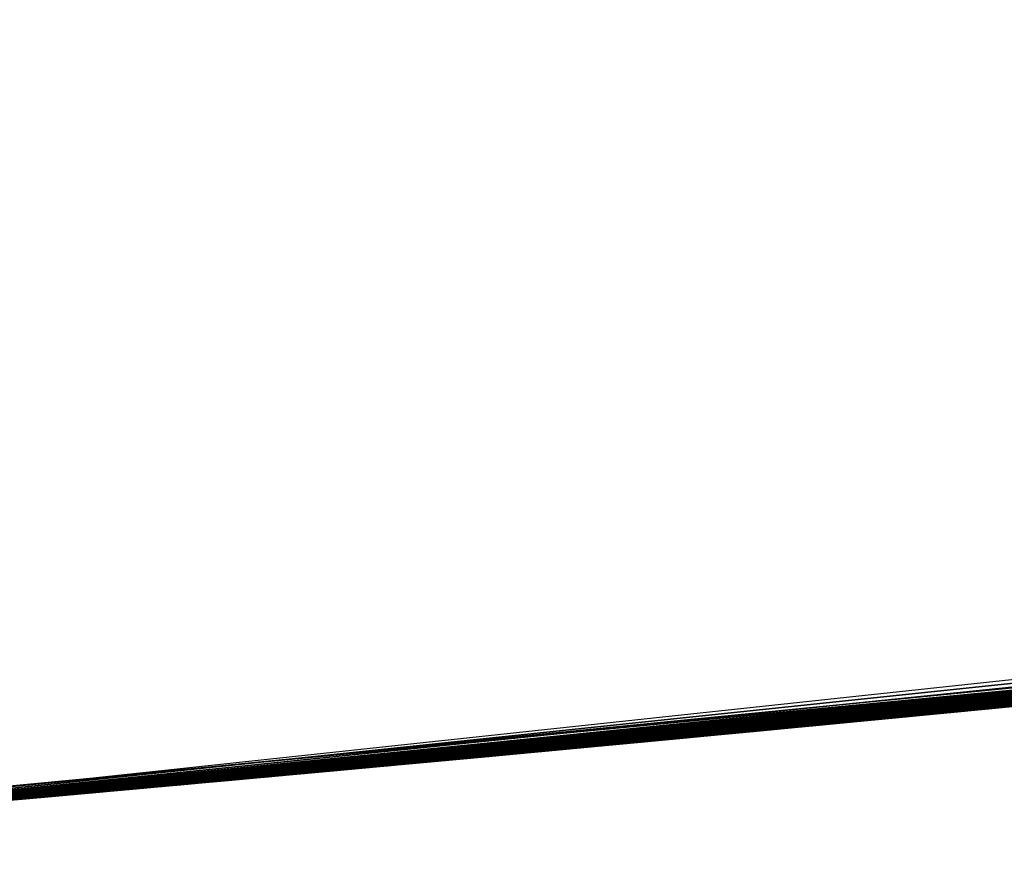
# Model space of a CAD drawing. Header units: millimetres. Extents: x -20 to 891, y -20 to 307.
# Tile 64 of 113: x 872.947 to 873.099, y 8.953 to 9.085. Entities that reach past the tile are written whole.
import ezdxf

# ---------------------------------------------------------------- set-up
doc = ezdxf.new("R2010")
doc.units = ezdxf.units.MM
doc.header["$LTSCALE"] = 41.718519
for name, color, linetype in [('78', 7, 'CONTINUOUS'), ('79', 7, 'CONTINUOUS'), ('85', 7, 'CONTINUOUS'), ('86', 7, 'CONTINUOUS'), ('89', 7, 'CONTINUOUS'), ('90', 7, 'CONTINUOUS'), ('91', 7, 'CONTINUOUS'), ('92', 7, 'CONTINUOUS'), ('93', 7, 'CONTINUOUS'), ('94', 7, 'CONTINUOUS'), ('95', 7, 'CONTINUOUS')]:
    doc.layers.add(name, color=color, linetype=linetype)

msp = doc.modelspace()

# ---------------------------------------------------------------- linework, layer by layer
at = {"layer": '78', "linetype": 'Continuous'}
for points in [[(866.54525, 48.24282, 65), (873.45983, 8.91633, 65), (867.12396, 48.37132, 65), (866.54525, 48.24282, 65)], [(874.04762, 8.99293, 65), (874.63287, 9.08691, 65), (867.12396, 48.37132, 65), (874.04762, 8.99293, 65)], [(873.45983, 8.91633, 65), (874.04762, 8.99293, 65), (867.12396, 48.37132, 65), (873.45983, 8.91633, 65)], [(872.87006, 8.85719, 65), (873.45983, 8.91633, 65), (866.54525, 48.24282, 65), (872.87006, 8.85719, 65)]]:
    msp.add_3dface(points, dxfattribs=at)
at = {"layer": '79', "linetype": 'Continuous'}
for points in [[(872.84444, 8.85502), (872.16423, 10.11124), (873.28988, 10.20536), (872.84444, 8.85502)], [(873.44273, 8.91437), (872.84444, 8.85502), (873.28988, 10.20536), (873.44273, 8.91437)]]:
    msp.add_3dface(points, dxfattribs=at)
at = {"layer": '85', "linetype": 'Continuous'}
for points in [[(872.75156, 8.94775, 16.9592), (873.38079, 9.008, 16.55595), (873.37532, 9.00739, 16.96443), (872.75156, 8.94775, 16.9592)], [(872.75156, 8.94775, 16.5416), (873.38079, 9.008, 16.55595), (872.75156, 8.94775, 16.9592), (872.75156, 8.94775, 16.5416)], [(873.0478, 8.9736, 14.20747), (873.13055, 8.98162, 14.14418), (873.10513, 8.97912, 15.51677), (873.0478, 8.9736, 14.20747)], [(873.02838, 8.97177, 15.45458), (873.0478, 8.9736, 14.20747), (873.10513, 8.97912, 15.51677), (873.02838, 8.97177, 15.45458)], [(872.97415, 8.96676, 14.27975), (873.0478, 8.9736, 14.20747), (873.02838, 8.97177, 15.45458), (872.97415, 8.96676, 14.27975)], [(872.95931, 8.96541, 15.38319), (872.97415, 8.96676, 14.27975), (873.02838, 8.97177, 15.45458), (872.95931, 8.96541, 15.38319)], [(872.90898, 8.96093, 14.36139), (872.97415, 8.96676, 14.27975), (872.95931, 8.96541, 15.38319), (872.90898, 8.96093, 14.36139)], [(872.89719, 8.9599, 15.30138), (872.90898, 8.96093, 14.36139), (872.95931, 8.96541, 15.38319), (872.89719, 8.9599, 15.30138)]]:
    msp.add_3dface(points, dxfattribs=at)
at = {"layer": '86', "linetype": 'Continuous'}
for points in [[(872.91183, 8.96118, 23.20232), (872.91005, 8.96103, 22.6256), (873.54124, 9.0266, 22.65243), (872.91183, 8.96118, 23.20232)], [(872.92028, 8.96193, 23.20165), (872.91183, 8.96118, 23.20232), (873.54124, 9.0266, 22.65243), (872.92028, 8.96193, 23.20165)], [(872.92952, 8.96275, 23.20089), (872.92028, 8.96193, 23.20165), (873.54124, 9.0266, 22.65243), (872.92952, 8.96275, 23.20089)], [(872.93957, 8.96364, 23.20004), (872.92952, 8.96275, 23.20089), (873.54124, 9.0266, 22.65243), (872.93957, 8.96364, 23.20004)], [(872.95051, 8.96462, 23.19908), (872.93957, 8.96364, 23.20004), (873.54124, 9.0266, 22.65243), (872.95051, 8.96462, 23.19908)], [(872.96237, 8.96569, 23.19801), (872.95051, 8.96462, 23.19908), (873.54124, 9.0266, 22.65243), (872.96237, 8.96569, 23.19801)], [(872.97159, 8.96653, 23.19717), (872.96237, 8.96569, 23.19801), (873.54124, 9.0266, 22.65243), (872.97159, 8.96653, 23.19717)], [(872.98075, 8.96736, 23.19632), (872.97159, 8.96653, 23.19717), (873.54124, 9.0266, 22.65243), (872.98075, 8.96736, 23.19632)], [(872.9908, 8.96828, 23.19538), (872.98075, 8.96736, 23.19632), (873.54124, 9.0266, 22.65243), (872.9908, 8.96828, 23.19538)], [(873.00161, 8.96928, 23.19436), (872.9908, 8.96828, 23.19538), (873.54124, 9.0266, 22.65243), (873.00161, 8.96928, 23.19436)], [(873.01332, 8.97036, 23.19325), (873.00161, 8.96928, 23.19436), (873.54124, 9.0266, 22.65243), (873.01332, 8.97036, 23.19325)], [(873.02609, 8.97156, 23.19203), (873.01332, 8.97036, 23.19325), (873.54124, 9.0266, 22.65243), (873.02609, 8.97156, 23.19203)], [(873.04013, 8.97288, 23.19068), (873.02609, 8.97156, 23.19203), (873.54124, 9.0266, 22.65243), (873.04013, 8.97288, 23.19068)], [(873.05564, 8.97435, 23.1892), (873.04013, 8.97288, 23.19068), (873.54124, 9.0266, 22.65243), (873.05564, 8.97435, 23.1892)], [(873.07299, 8.97601, 23.18754), (873.05564, 8.97435, 23.1892), (873.54124, 9.0266, 22.65243), (873.07299, 8.97601, 23.18754)], [(873.09254, 8.9779, 23.18567), (873.07299, 8.97601, 23.18754), (873.54124, 9.0266, 22.65243), (873.09254, 8.9779, 23.18567)], [(873.1147, 8.98006, 23.18357), (873.09254, 8.9779, 23.18567), (873.54124, 9.0266, 22.65243), (873.1147, 8.98006, 23.18357)]]:
    msp.add_3dface(points, dxfattribs=at)
at = {"layer": '89', "linetype": 'Continuous'}
for points in [[(873.19171, 8.98777, 5.579), (873.10678, 8.97928, 6.23209), (873.08875, 8.97753, 5.69968), (873.19171, 8.98777, 5.579)], [(873.11112, 8.97971, 8.14045), (873.09724, 8.97835, 8.14278), (873.09777, 8.9784, 7.65473), (873.11112, 8.97971, 8.14045)], [(873.11174, 8.97977, 7.68245), (873.11112, 8.97971, 8.14045), (873.09777, 8.9784, 7.65473), (873.11174, 8.97977, 7.68245)], [(873.10678, 8.97928, 6.23209), (873.08358, 8.97703, 6.27191), (873.08875, 8.97753, 5.69968), (873.10678, 8.97928, 6.23209)], [(873.09724, 8.97835, 8.14278), (873.0839, 8.97706, 8.14413), (873.08541, 8.97721, 7.62783), (873.09724, 8.97835, 8.14278)], [(873.09777, 8.9784, 7.65473), (873.09724, 8.97835, 8.14278), (873.08541, 8.97721, 7.62783), (873.09777, 8.9784, 7.65473)], [(873.08875, 8.97753, 5.69968), (872.99915, 8.96905, 6.46881), (872.99266, 8.96845, 5.8359), (873.08875, 8.97753, 5.69968)], [(873.01263, 8.9703, 6.42848), (872.99915, 8.96905, 6.46881), (873.08875, 8.97753, 5.69968), (873.01263, 8.9703, 6.42848)], [(873.02741, 8.97168, 6.38945), (873.01263, 8.9703, 6.42848), (873.08875, 8.97753, 5.69968), (873.02741, 8.97168, 6.38945)], [(873.04402, 8.97324, 6.35058), (873.02741, 8.97168, 6.38945), (873.08875, 8.97753, 5.69968), (873.04402, 8.97324, 6.35058)], [(873.0627, 8.97502, 6.31141), (873.04402, 8.97324, 6.35058), (873.08875, 8.97753, 5.69968), (873.0627, 8.97502, 6.31141)], [(873.08358, 8.97703, 6.27191), (873.0627, 8.97502, 6.31141), (873.08875, 8.97753, 5.69968), (873.08358, 8.97703, 6.27191)], [(873.0839, 8.97706, 8.14413), (873.07065, 8.97578, 8.14461), (873.07289, 8.976, 7.59753), (873.0839, 8.97706, 8.14413)], [(873.08541, 8.97721, 7.62783), (873.0839, 8.97706, 8.14413), (873.07289, 8.976, 7.59753), (873.08541, 8.97721, 7.62783)], [(873.07065, 8.97578, 8.14461), (873.05714, 8.97449, 8.14423), (873.06002, 8.97477, 7.56289), (873.07065, 8.97578, 8.14461)], [(873.07289, 8.976, 7.59753), (873.07065, 8.97578, 8.14461), (873.06002, 8.97477, 7.56289), (873.07289, 8.976, 7.59753)], [(873.04687, 8.97352, 7.52328), (873.04344, 8.97319, 8.14298), (873.03296, 8.9722, 7.47643), (873.04687, 8.97352, 7.52328)], [(873.05714, 8.97449, 8.14423), (873.04344, 8.97319, 8.14298), (873.04687, 8.97352, 7.52328), (873.05714, 8.97449, 8.14423)], [(873.06002, 8.97477, 7.56289), (873.05714, 8.97449, 8.14423), (873.04687, 8.97352, 7.52328), (873.06002, 8.97477, 7.56289)], [(873.02971, 8.9719, 8.14083), (873.01693, 8.9707, 8.13799), (873.01945, 8.97094, 7.42699), (873.02971, 8.9719, 8.14083)], [(873.03296, 8.9722, 7.47643), (873.02971, 8.9719, 8.14083), (873.01945, 8.97094, 7.42699), (873.03296, 8.9722, 7.47643)], [(873.04344, 8.97319, 8.14298), (873.02971, 8.9719, 8.14083), (873.03296, 8.9722, 7.47643), (873.04344, 8.97319, 8.14298)], [(873.01693, 8.9707, 8.13799), (873.00519, 8.96961, 8.13454), (873.00687, 8.96977, 7.37692), (873.01693, 8.9707, 8.13799)], [(873.01945, 8.97094, 7.42699), (873.01693, 8.9707, 8.13799), (873.00687, 8.96977, 7.37692), (873.01945, 8.97094, 7.42699)], [(872.99915, 8.96905, 6.46881), (872.98692, 8.96793, 6.51099), (872.99266, 8.96845, 5.8359), (872.99915, 8.96905, 6.46881)], [(873.00687, 8.96977, 7.37692), (872.99461, 8.96863, 8.13059), (872.99369, 8.96855, 7.31914), (873.00687, 8.96977, 7.37692)], [(873.00519, 8.96961, 8.13454), (872.99461, 8.96863, 8.13059), (873.00687, 8.96977, 7.37692), (873.00519, 8.96961, 8.13454)], [(872.99266, 8.96845, 5.8359), (872.94428, 8.96406, 6.80325), (872.90554, 8.96063, 5.98548), (872.99266, 8.96845, 5.8359)], [(872.9476, 8.96436, 6.7468), (872.94428, 8.96406, 6.80325), (872.99266, 8.96845, 5.8359), (872.9476, 8.96436, 6.7468)], [(872.95243, 8.96479, 6.69582), (872.9476, 8.96436, 6.7468), (872.99266, 8.96845, 5.8359), (872.95243, 8.96479, 6.69582)], [(872.95882, 8.96537, 6.64691), (872.95243, 8.96479, 6.69582), (872.99266, 8.96845, 5.8359), (872.95882, 8.96537, 6.64691)], [(872.96673, 8.96608, 6.59973), (872.95882, 8.96537, 6.64691), (872.99266, 8.96845, 5.8359), (872.96673, 8.96608, 6.59973)], [(872.97606, 8.96693, 6.55475), (872.96673, 8.96608, 6.59973), (872.99266, 8.96845, 5.8359), (872.97606, 8.96693, 6.55475)], [(872.9814, 8.96742, 7.25875), (872.97697, 8.96702, 8.12187), (872.97028, 8.96641, 7.19532), (872.9814, 8.96742, 7.25875)], [(872.98692, 8.96793, 6.51099), (872.97606, 8.96693, 6.55475), (872.99266, 8.96845, 5.8359), (872.98692, 8.96793, 6.51099)], [(872.98523, 8.96777, 8.12633), (872.97697, 8.96702, 8.12187), (872.9814, 8.96742, 7.25875), (872.98523, 8.96777, 8.12633)], [(872.99369, 8.96855, 7.31914), (872.98523, 8.96777, 8.12633), (872.9814, 8.96742, 7.25875), (872.99369, 8.96855, 7.31914)], [(872.99461, 8.96863, 8.13059), (872.98523, 8.96777, 8.12633), (872.99369, 8.96855, 7.31914), (872.99461, 8.96863, 8.13059)], [(872.96348, 8.96579, 8.11265), (872.95796, 8.96529, 8.10792), (872.95992, 8.96547, 7.12433), (872.96348, 8.96579, 8.11265)], [(872.97028, 8.96641, 7.19532), (872.96348, 8.96579, 8.11265), (872.95992, 8.96547, 7.12433), (872.97028, 8.96641, 7.19532)], [(872.96975, 8.96636, 8.11728), (872.96348, 8.96579, 8.11265), (872.97028, 8.96641, 7.19532), (872.96975, 8.96636, 8.11728)], [(872.97697, 8.96702, 8.12187), (872.96975, 8.96636, 8.11728), (872.97028, 8.96641, 7.19532), (872.97697, 8.96702, 8.12187)], [(872.94888, 8.96447, 8.09815), (872.94513, 8.96414, 8.093), (872.94669, 8.96428, 6.98846), (872.94888, 8.96447, 8.09815)], [(872.95207, 8.96476, 7.05556), (872.94888, 8.96447, 8.09815), (872.94669, 8.96428, 6.98846), (872.95207, 8.96476, 7.05556)], [(872.95311, 8.96485, 8.10309), (872.94888, 8.96447, 8.09815), (872.95207, 8.96476, 7.05556), (872.95311, 8.96485, 8.10309)], [(872.95992, 8.96547, 7.12433), (872.95311, 8.96485, 8.10309), (872.95207, 8.96476, 7.05556), (872.95992, 8.96547, 7.12433)], [(872.95796, 8.96529, 8.10792), (872.95311, 8.96485, 8.10309), (872.95992, 8.96547, 7.12433), (872.95796, 8.96529, 8.10792)]]:
    msp.add_3dface(points, dxfattribs=at)
at = {"layer": '90', "linetype": 'Continuous'}
for points in [[(873.08621, 8.97728, 9.09996), (873.09752, 8.97838, 8.57579), (873.10947, 8.97955, 9.09801), (873.08621, 8.97728, 9.09996)], [(873.09752, 8.97838, 8.57579), (873.11254, 8.97985, 8.57703), (873.10947, 8.97955, 9.09801), (873.09752, 8.97838, 8.57579)], [(873.08045, 8.97673, 8.57434), (873.09752, 8.97838, 8.57579), (873.08621, 8.97728, 9.09996), (873.08045, 8.97673, 8.57434)], [(873.06275, 8.97503, 8.57281), (873.08045, 8.97673, 8.57434), (873.06558, 8.9753, 9.10173), (873.06275, 8.97503, 8.57281)], [(873.06558, 8.9753, 9.10173), (873.08045, 8.97673, 8.57434), (873.08621, 8.97728, 9.09996), (873.06558, 8.9753, 9.10173)], [(873.04615, 8.97345, 8.57136), (873.06275, 8.97503, 8.57281), (873.04719, 8.97355, 9.10334), (873.04615, 8.97345, 8.57136)], [(873.04719, 8.97355, 9.10334), (873.06275, 8.97503, 8.57281), (873.06558, 8.9753, 9.10173), (873.04719, 8.97355, 9.10334)], [(873.03039, 8.97196, 8.56996), (873.04615, 8.97345, 8.57136), (873.03069, 8.97199, 9.1048), (873.03039, 8.97196, 8.56996)], [(873.03069, 8.97199, 9.1048), (873.04615, 8.97345, 8.57136), (873.04719, 8.97355, 9.10334), (873.03069, 8.97199, 9.1048)], [(873.01547, 8.97056, 8.56862), (873.03039, 8.97196, 8.56996), (873.01578, 8.97059, 9.10613), (873.01547, 8.97056, 8.56862)], [(873.01578, 8.97059, 9.10613), (873.03039, 8.97196, 8.56996), (873.03069, 8.97199, 9.1048), (873.01578, 8.97059, 9.10613)], [(873.0014, 8.96926, 8.56737), (873.01547, 8.97056, 8.56862), (873.00238, 8.96935, 9.10732), (873.0014, 8.96926, 8.56737)], [(873.00238, 8.96935, 9.10732), (873.01547, 8.97056, 8.56862), (873.01578, 8.97059, 9.10613), (873.00238, 8.96935, 9.10732)], [(872.98818, 8.96804, 8.5662), (873.0014, 8.96926, 8.56737), (872.98876, 8.96809, 9.10852), (872.98818, 8.96804, 8.5662)], [(872.98876, 8.96809, 9.10852), (873.0014, 8.96926, 8.56737), (873.00238, 8.96935, 9.10732), (872.98876, 8.96809, 9.10852)], [(872.97419, 8.96676, 9.10979), (872.98818, 8.96804, 8.5662), (872.98876, 8.96809, 9.10852), (872.97419, 8.96676, 9.10979)], [(872.9758, 8.96691, 8.56512), (872.98818, 8.96804, 8.5662), (872.97419, 8.96676, 9.10979), (872.9758, 8.96691, 8.56512)], [(872.95349, 8.96489, 8.56324), (872.96424, 8.96586, 8.56413), (872.9596, 8.96544, 9.11101), (872.95349, 8.96489, 8.56324)], [(872.9596, 8.96544, 9.11101), (872.96424, 8.96586, 8.56413), (872.97419, 8.96676, 9.10979), (872.9596, 8.96544, 9.11101)], [(872.96424, 8.96586, 8.56413), (872.9758, 8.96691, 8.56512), (872.97419, 8.96676, 9.10979), (872.96424, 8.96586, 8.56413)], [(872.94363, 8.964, 8.56247), (872.95349, 8.96489, 8.56324), (872.94628, 8.96424, 9.11206), (872.94363, 8.964, 8.56247)], [(872.94628, 8.96424, 9.11206), (872.95349, 8.96489, 8.56324), (872.9596, 8.96544, 9.11101), (872.94628, 8.96424, 9.11206)]]:
    msp.add_3dface(points, dxfattribs=at)
at = {"layer": '91', "linetype": 'Continuous'}
for points in [[(873.73262, 9.05051, 10.43959), (872.84524, 8.95544, 9.73055), (873.6467, 9.03955, 9.55493), (873.73262, 9.05051, 10.43959)], [(873.6467, 9.03955, 9.55493), (872.84524, 8.95544, 9.73055), (873.55706, 9.02851, 9.55), (873.6467, 9.03955, 9.55493)], [(873.55706, 9.02851, 9.55), (872.84524, 8.95544, 9.73055), (873.47872, 9.0192, 9.54648), (873.55706, 9.02851, 9.55)], [(873.47872, 9.0192, 9.54648), (872.84524, 8.95544, 9.73055), (873.39738, 9.00986, 9.54429), (873.47872, 9.0192, 9.54648)], [(873.39738, 9.00986, 9.54429), (872.84524, 8.95544, 9.73055), (873.32928, 9.00231, 9.54422), (873.39738, 9.00986, 9.54429)], [(873.32928, 9.00231, 9.54422), (872.84524, 8.95544, 9.73055), (873.27027, 8.99596, 9.54573), (873.32928, 9.00231, 9.54422)], [(873.27027, 8.99596, 9.54573), (872.84524, 8.95544, 9.73055), (873.2144, 8.9901, 9.54815), (873.27027, 8.99596, 9.54573)], [(873.2144, 8.9901, 9.54815), (872.84524, 8.95544, 9.73055), (873.16312, 8.98488, 9.55048), (873.2144, 8.9901, 9.54815)], [(873.16312, 8.98488, 9.55048), (872.84524, 8.95544, 9.73055), (873.11612, 8.9802, 9.55198), (873.16312, 8.98488, 9.55048)], [(873.11612, 8.9802, 9.55198), (872.84524, 8.95544, 9.73055), (873.07255, 8.97597, 9.55236), (873.11612, 8.9802, 9.55198)], [(873.08424, 8.97709, 12.3855), (873.11654, 8.98024, 11.97199), (873.11859, 8.98044, 12.38326), (873.08424, 8.97709, 12.3855)], [(873.0902, 8.97767, 11.96816), (873.11654, 8.98024, 11.97199), (873.08424, 8.97709, 12.3855), (873.0902, 8.97767, 11.96816)], [(873.05517, 8.9743, 12.38649), (873.0632, 8.97507, 11.96383), (873.08424, 8.97709, 12.3855), (873.05517, 8.9743, 12.38649)], [(873.0632, 8.97507, 11.96383), (873.0902, 8.97767, 11.96816), (873.08424, 8.97709, 12.3855), (873.0632, 8.97507, 11.96383)], [(873.07255, 8.97597, 9.55236), (872.84524, 8.95544, 9.73055), (873.03514, 8.97241, 9.55154), (873.07255, 8.97597, 9.55236)], [(873.03987, 8.97285, 11.95977), (873.0632, 8.97507, 11.96383), (873.05517, 8.9743, 12.38649), (873.03987, 8.97285, 11.95977)], [(873.03043, 8.97196, 12.38666), (873.03987, 8.97285, 11.95977), (873.05517, 8.9743, 12.38649), (873.03043, 8.97196, 12.38666)], [(873.03514, 8.97241, 9.55154), (872.84524, 8.95544, 9.73055), (873.0029, 8.9694, 9.54973), (873.03514, 8.97241, 9.55154)], [(873.00921, 8.96998, 12.38632), (873.01933, 8.97092, 11.95594), (873.03043, 8.97196, 12.38666), (873.00921, 8.96998, 12.38632)], [(873.01933, 8.97092, 11.95594), (873.03987, 8.97285, 11.95977), (873.03043, 8.97196, 12.38666), (873.01933, 8.97092, 11.95594)], [(873.00118, 8.96924, 11.95235), (873.01933, 8.97092, 11.95594), (873.00921, 8.96998, 12.38632), (873.00118, 8.96924, 11.95235)], [(873.0029, 8.9694, 9.54973), (872.84524, 8.95544, 9.73055), (872.97099, 8.96647, 9.54668), (873.0029, 8.9694, 9.54973)], [(872.98422, 8.96768, 11.94885), (873.00118, 8.96924, 11.95235), (872.99053, 8.96826, 12.38564), (872.98422, 8.96768, 11.94885)], [(872.99053, 8.96826, 12.38564), (873.00118, 8.96924, 11.95235), (873.00921, 8.96998, 12.38632), (872.99053, 8.96826, 12.38564)], [(872.9672, 8.96613, 11.94534), (872.98422, 8.96768, 11.94885), (872.97111, 8.96648, 12.38456), (872.9672, 8.96613, 11.94534)], [(872.97111, 8.96648, 12.38456), (872.98422, 8.96768, 11.94885), (872.99053, 8.96826, 12.38564), (872.97111, 8.96648, 12.38456)], [(872.97099, 8.96647, 9.54668), (872.84524, 8.95544, 9.73055), (872.94282, 8.96393, 9.54286), (872.97099, 8.96647, 9.54668)], [(872.9521, 8.96476, 11.94243), (872.9672, 8.96613, 11.94534), (872.95229, 8.96478, 12.38317), (872.9521, 8.96476, 11.94243)], [(872.95229, 8.96478, 12.38317), (872.9672, 8.96613, 11.94534), (872.97111, 8.96648, 12.38456), (872.95229, 8.96478, 12.38317)], [(872.93605, 8.96333, 12.38168), (872.9521, 8.96476, 11.94243), (872.95229, 8.96478, 12.38317), (872.93605, 8.96333, 12.38168)], [(872.93821, 8.96352, 11.94009), (872.9521, 8.96476, 11.94243), (872.93605, 8.96333, 12.38168), (872.93821, 8.96352, 11.94009)]]:
    msp.add_3dface(points, dxfattribs=at)
at = {"layer": '92', "linetype": 'Continuous'}
for points in [[(873.09682, 8.97831, 12.68016), (873.11146, 8.97974, 12.6812), (873.10413, 8.97902, 13.19302), (873.09682, 8.97831, 12.68016)], [(873.08322, 8.97699, 12.67917), (873.09682, 8.97831, 12.68016), (873.09301, 8.97794, 13.19385), (873.08322, 8.97699, 12.67917)], [(873.09301, 8.97794, 13.19385), (873.09682, 8.97831, 12.68016), (873.10413, 8.97902, 13.19302), (873.09301, 8.97794, 13.19385)], [(873.07053, 8.97577, 12.67823), (873.08322, 8.97699, 12.67917), (873.07296, 8.976, 13.19539), (873.07053, 8.97577, 12.67823)], [(873.07296, 8.976, 13.19539), (873.08322, 8.97699, 12.67917), (873.08262, 8.97694, 13.19464), (873.07296, 8.976, 13.19539)], [(873.08262, 8.97694, 13.19464), (873.08322, 8.97699, 12.67917), (873.09301, 8.97794, 13.19385), (873.08262, 8.97694, 13.19464)], [(873.05551, 8.97434, 13.19678), (873.05868, 8.97464, 12.67734), (873.06393, 8.97514, 13.1961), (873.05551, 8.97434, 13.19678)], [(873.05868, 8.97464, 12.67734), (873.07053, 8.97577, 12.67823), (873.06393, 8.97514, 13.1961), (873.05868, 8.97464, 12.67734)], [(873.06393, 8.97514, 13.1961), (873.07053, 8.97577, 12.67823), (873.07296, 8.976, 13.19539), (873.06393, 8.97514, 13.1961)], [(873.03726, 8.97261, 12.67568), (873.04762, 8.97359, 12.67649), (873.04022, 8.97289, 13.19801), (873.03726, 8.97261, 12.67568)], [(873.04022, 8.97289, 13.19801), (873.04762, 8.97359, 12.67649), (873.04762, 8.97359, 13.19741), (873.04022, 8.97289, 13.19801)], [(873.04762, 8.97359, 12.67649), (873.05868, 8.97464, 12.67734), (873.05551, 8.97434, 13.19678), (873.04762, 8.97359, 12.67649)], [(873.04762, 8.97359, 13.19741), (873.04762, 8.97359, 12.67649), (873.05551, 8.97434, 13.19678), (873.04762, 8.97359, 13.19741)], [(873.0267, 8.97161, 13.19913), (873.02755, 8.97169, 12.67492), (873.03326, 8.97223, 13.19858), (873.0267, 8.97161, 13.19913)], [(873.02755, 8.97169, 12.67492), (873.03726, 8.97261, 12.67568), (873.03326, 8.97223, 13.19858), (873.02755, 8.97169, 12.67492)], [(873.03326, 8.97223, 13.19858), (873.03726, 8.97261, 12.67568), (873.04022, 8.97289, 13.19801), (873.03326, 8.97223, 13.19858)], [(873.00902, 8.96997, 13.2006), (873.00989, 8.97005, 12.67349), (873.01462, 8.97049, 13.20013), (873.00902, 8.96997, 13.2006)], [(873.00989, 8.97005, 12.67349), (873.01845, 8.97084, 12.67419), (873.01462, 8.97049, 13.20013), (873.00989, 8.97005, 12.67349)], [(873.01462, 8.97049, 13.20013), (873.01845, 8.97084, 12.67419), (873.02051, 8.97103, 13.19964), (873.01462, 8.97049, 13.20013)], [(873.01845, 8.97084, 12.67419), (873.02755, 8.97169, 12.67492), (873.02051, 8.97103, 13.19964), (873.01845, 8.97084, 12.67419)], [(873.02051, 8.97103, 13.19964), (873.02755, 8.97169, 12.67492), (873.0267, 8.97161, 13.19913), (873.02051, 8.97103, 13.19964)], [(872.99318, 8.9685, 13.20192), (872.99447, 8.96862, 12.67222), (872.99864, 8.969, 13.20147), (872.99318, 8.9685, 13.20192)], [(872.99447, 8.96862, 12.67222), (873.00186, 8.9693, 12.67283), (872.99864, 8.969, 13.20147), (872.99447, 8.96862, 12.67222)], [(872.99864, 8.969, 13.20147), (873.00186, 8.9693, 12.67283), (873.0037, 8.96947, 13.20104), (872.99864, 8.969, 13.20147)], [(873.00186, 8.9693, 12.67283), (873.00989, 8.97005, 12.67349), (873.0037, 8.96947, 13.20104), (873.00186, 8.9693, 12.67283)], [(873.0037, 8.96947, 13.20104), (873.00989, 8.97005, 12.67349), (873.00902, 8.96997, 13.2006), (873.0037, 8.96947, 13.20104)], [(872.97357, 8.96671, 13.20356), (872.97841, 8.96715, 12.67088), (872.98067, 8.96735, 13.20297), (872.97357, 8.96671, 13.20356)], [(872.97841, 8.96715, 12.67088), (872.98706, 8.96794, 12.67161), (872.98067, 8.96735, 13.20297), (872.97841, 8.96715, 12.67088)], [(872.98067, 8.96735, 13.20297), (872.98706, 8.96794, 12.67161), (872.98732, 8.96796, 13.20242), (872.98067, 8.96735, 13.20297)], [(872.98706, 8.96794, 12.67161), (872.99447, 8.96862, 12.67222), (872.98732, 8.96796, 13.20242), (872.98706, 8.96794, 12.67161)], [(872.98732, 8.96796, 13.20242), (872.99447, 8.96862, 12.67222), (872.99318, 8.9685, 13.20192), (872.98732, 8.96796, 13.20242)], [(872.95909, 8.96539, 12.66925), (872.96901, 8.96629, 12.67009), (872.96037, 8.96551, 13.20464), (872.95909, 8.96539, 12.66925)], [(872.96037, 8.96551, 13.20464), (872.96901, 8.96629, 12.67009), (872.96687, 8.9661, 13.20411), (872.96037, 8.96551, 13.20464)], [(872.96687, 8.9661, 13.20411), (872.96901, 8.96629, 12.67009), (872.97357, 8.96671, 13.20356), (872.96687, 8.9661, 13.20411)], [(872.96901, 8.96629, 12.67009), (872.97841, 8.96715, 12.67088), (872.97357, 8.96671, 13.20356), (872.96901, 8.96629, 12.67009)], [(872.94155, 8.96382, 12.66779), (872.94999, 8.96457, 12.66849), (872.94188, 8.96385, 13.20608), (872.94155, 8.96382, 12.66779)], [(872.94188, 8.96385, 13.20608), (872.94999, 8.96457, 12.66849), (872.94787, 8.96438, 13.20562), (872.94188, 8.96385, 13.20608)], [(872.94787, 8.96438, 13.20562), (872.94999, 8.96457, 12.66849), (872.95404, 8.96494, 13.20514), (872.94787, 8.96438, 13.20562)], [(872.94999, 8.96457, 12.66849), (872.95909, 8.96539, 12.66925), (872.95404, 8.96494, 13.20514), (872.94999, 8.96457, 12.66849)], [(872.95404, 8.96494, 13.20514), (872.95909, 8.96539, 12.66925), (872.96037, 8.96551, 13.20464), (872.95404, 8.96494, 13.20514)]]:
    msp.add_3dface(points, dxfattribs=at)
at = {"layer": '93', "linetype": 'Continuous'}
for points in [[(872.7876, 8.95066, 18.3848), (872.7876, 8.95066, 18.2408), (873.46107, 9.01714, 18.2575), (872.7876, 8.95066, 18.3848)], [(872.83678, 8.95473, 18.42613), (872.7876, 8.95066, 18.3848), (873.46107, 9.01714, 18.2575), (872.83678, 8.95473, 18.42613)], [(872.88919, 8.95921, 18.47099), (872.83678, 8.95473, 18.42613), (873.46107, 9.01714, 18.2575), (872.88919, 8.95921, 18.47099)], [(872.94463, 8.96409, 18.51876), (872.88919, 8.95921, 18.47099), (873.46107, 9.01714, 18.2575), (872.94463, 8.96409, 18.51876)], [(873.03438, 8.97234, 18.59662), (872.94463, 8.96409, 18.51876), (873.46107, 9.01714, 18.2575), (873.03438, 8.97234, 18.59662)], [(873.15448, 8.98401, 18.70167), (873.03438, 8.97234, 18.59662), (873.46107, 9.01714, 18.2575), (873.15448, 8.98401, 18.70167)], [(873.08787, 8.97744, 21.39022), (873.08989, 8.97764, 20.98876), (873.10176, 8.97879, 21.38863), (873.08787, 8.97744, 21.39022)], [(873.08989, 8.97764, 20.98876), (873.10634, 8.97924, 20.9897), (873.10176, 8.97879, 21.38863), (873.08989, 8.97764, 20.98876)], [(873.07199, 8.97591, 21.39204), (873.07502, 8.9762, 20.98789), (873.08787, 8.97744, 21.39022), (873.07199, 8.97591, 21.39204)], [(873.07502, 8.9762, 20.98789), (873.08989, 8.97764, 20.98876), (873.08787, 8.97744, 21.39022), (873.07502, 8.9762, 20.98789)], [(873.05509, 8.9743, 21.39399), (873.06137, 8.97489, 20.98709), (873.07199, 8.97591, 21.39204), (873.05509, 8.9743, 21.39399)], [(873.06137, 8.97489, 20.98709), (873.07502, 8.9762, 20.98789), (873.07199, 8.97591, 21.39204), (873.06137, 8.97489, 20.98709)], [(873.03684, 8.97257, 20.98564), (873.04873, 8.97369, 20.98635), (873.04057, 8.97292, 21.39566), (873.03684, 8.97257, 20.98564)], [(873.04057, 8.97292, 21.39566), (873.04873, 8.97369, 20.98635), (873.05509, 8.9743, 21.39399), (873.04057, 8.97292, 21.39566)], [(873.04873, 8.97369, 20.98635), (873.06137, 8.97489, 20.98709), (873.05509, 8.9743, 21.39399), (873.04873, 8.97369, 20.98635)], [(873.02534, 8.97149, 20.98495), (873.03684, 8.97257, 20.98564), (873.02758, 8.9717, 21.39715), (873.02534, 8.97149, 20.98495)], [(873.02758, 8.9717, 21.39715), (873.03684, 8.97257, 20.98564), (873.04057, 8.97292, 21.39566), (873.02758, 8.9717, 21.39715)], [(873.00101, 8.96922, 20.98346), (873.01328, 8.97036, 20.98421), (873.00543, 8.96963, 21.39966), (873.00101, 8.96922, 20.98346)], [(873.00543, 8.96963, 21.39966), (873.01328, 8.97036, 20.98421), (873.01594, 8.97061, 21.39847), (873.00543, 8.96963, 21.39966)], [(873.01328, 8.97036, 20.98421), (873.02534, 8.97149, 20.98495), (873.01594, 8.97061, 21.39847), (873.01328, 8.97036, 20.98421)], [(873.01594, 8.97061, 21.39847), (873.02534, 8.97149, 20.98495), (873.02758, 8.9717, 21.39715), (873.01594, 8.97061, 21.39847)], [(872.98956, 8.96817, 20.98274), (873.00101, 8.96922, 20.98346), (872.99585, 8.96875, 21.40073), (872.98956, 8.96817, 20.98274)], [(872.99585, 8.96875, 21.40073), (873.00101, 8.96922, 20.98346), (873.00543, 8.96963, 21.39966), (872.99585, 8.96875, 21.40073)], [(872.97875, 8.96718, 20.98207), (872.98956, 8.96817, 20.98274), (872.97913, 8.96721, 21.40257), (872.97875, 8.96718, 20.98207)], [(872.97913, 8.96721, 21.40257), (872.98956, 8.96817, 20.98274), (872.98712, 8.96794, 21.4017), (872.97913, 8.96721, 21.40257)], [(872.98712, 8.96794, 21.4017), (872.98956, 8.96817, 20.98274), (872.99585, 8.96875, 21.40073), (872.98712, 8.96794, 21.4017)], [(872.95866, 8.96535, 20.9808), (872.96849, 8.96624, 20.98143), (872.95878, 8.96536, 21.40471), (872.95866, 8.96535, 20.9808)], [(872.95878, 8.96536, 21.40471), (872.96849, 8.96624, 20.98143), (872.96502, 8.96593, 21.40407), (872.95878, 8.96536, 21.40471)], [(872.96502, 8.96593, 21.40407), (872.96849, 8.96624, 20.98143), (872.97178, 8.96654, 21.40336), (872.96502, 8.96593, 21.40407)], [(872.96849, 8.96624, 20.98143), (872.97875, 8.96718, 20.98207), (872.97178, 8.96654, 21.40336), (872.96849, 8.96624, 20.98143)], [(872.97178, 8.96654, 21.40336), (872.97875, 8.96718, 20.98207), (872.97913, 8.96721, 21.40257), (872.97178, 8.96654, 21.40336)], [(872.93881, 8.96357, 20.97944), (872.94876, 8.96446, 20.98013), (872.94259, 8.96391, 21.4063), (872.93881, 8.96357, 20.97944)], [(872.94259, 8.96391, 21.4063), (872.94876, 8.96446, 20.98013), (872.94761, 8.96436, 21.40582), (872.94259, 8.96391, 21.4063)], [(872.94761, 8.96436, 21.40582), (872.94876, 8.96446, 20.98013), (872.95299, 8.96484, 21.40529), (872.94761, 8.96436, 21.40582)], [(872.94876, 8.96446, 20.98013), (872.95866, 8.96535, 20.9808), (872.95299, 8.96484, 21.40529), (872.94876, 8.96446, 20.98013)], [(872.95299, 8.96484, 21.40529), (872.95866, 8.96535, 20.9808), (872.95878, 8.96536, 21.40471), (872.95299, 8.96484, 21.40529)]]:
    msp.add_3dface(points, dxfattribs=at)
at = {"layer": '94', "linetype": 'Continuous'}
for points in [[(872.83824, 8.95485, 21.70401), (873.47525, 9.01879, 21.73398), (872.84333, 8.95528, 22.26298), (872.83824, 8.95485, 21.70401)], [(872.84333, 8.95528, 22.26298), (873.47525, 9.01879, 21.73398), (872.85488, 8.95626, 22.2626), (872.84333, 8.95528, 22.26298)], [(872.85488, 8.95626, 22.2626), (873.47525, 9.01879, 21.73398), (872.86745, 8.95733, 22.26183), (872.85488, 8.95626, 22.2626)], [(872.86745, 8.95733, 22.26183), (873.47525, 9.01879, 21.73398), (872.88107, 8.9585, 22.26104), (872.86745, 8.95733, 22.26183)], [(872.88107, 8.9585, 22.26104), (873.47525, 9.01879, 21.73398), (872.89577, 8.95978, 22.26046), (872.88107, 8.9585, 22.26104)], [(872.89577, 8.95978, 22.26046), (873.47525, 9.01879, 21.73398), (872.91134, 8.96114, 22.26002), (872.89577, 8.95978, 22.26046)], [(872.91134, 8.96114, 22.26002), (873.47525, 9.01879, 21.73398), (872.92833, 8.96264, 22.25958), (872.91134, 8.96114, 22.26002)], [(872.92833, 8.96264, 22.25958), (873.47525, 9.01879, 21.73398), (872.94673, 8.96428, 22.25894), (872.92833, 8.96264, 22.25958)], [(872.94673, 8.96428, 22.25894), (873.47525, 9.01879, 21.73398), (872.96653, 8.96607, 22.25797), (872.94673, 8.96428, 22.25894)], [(872.96653, 8.96607, 22.25797), (873.47525, 9.01879, 21.73398), (872.9874, 8.96797, 22.25673), (872.96653, 8.96607, 22.25797)], [(872.9874, 8.96797, 22.25673), (873.47525, 9.01879, 21.73398), (873.00614, 8.9697, 22.25549), (872.9874, 8.96797, 22.25673)], [(873.00614, 8.9697, 22.25549), (873.47525, 9.01879, 21.73398), (873.02425, 8.97138, 22.25423), (873.00614, 8.9697, 22.25549)], [(873.02425, 8.97138, 22.25423), (873.47525, 9.01879, 21.73398), (873.0436, 8.97321, 22.25282), (873.02425, 8.97138, 22.25423)], [(873.0436, 8.97321, 22.25282), (873.47525, 9.01879, 21.73398), (873.06465, 8.97521, 22.25122), (873.0436, 8.97321, 22.25282)], [(873.06465, 8.97521, 22.25122), (873.47525, 9.01879, 21.73398), (873.08786, 8.97744, 22.24935), (873.06465, 8.97521, 22.25122)], [(873.08786, 8.97744, 22.24935), (873.47525, 9.01879, 21.73398), (873.11376, 8.97997, 22.24715), (873.08786, 8.97744, 22.24935)]]:
    msp.add_3dface(points, dxfattribs=at)
at = {"layer": '95', "linetype": 'Continuous'}
for points in [[(873.15831, 8.98439, 25.04787), (873.09336, 8.97798, 25.51585), (873.07308, 8.97602, 25.1119), (873.15831, 8.98439, 25.04787)], [(873.15565, 8.98412, 25.4482), (873.09336, 8.97798, 25.51585), (873.15831, 8.98439, 25.04787), (873.15565, 8.98412, 25.4482)], [(873.11792, 8.98038, 26.77585), (873.09284, 8.97792, 26.77705), (873.10695, 8.9793, 26.48436), (873.11792, 8.98038, 26.77585)], [(873.09336, 8.97798, 25.51585), (873.04283, 8.97313, 25.58551), (873.07308, 8.97602, 25.1119), (873.09336, 8.97798, 25.51585)], [(873.10695, 8.9793, 26.48436), (873.09284, 8.97792, 26.77705), (873.08448, 8.97711, 26.45339), (873.10695, 8.9793, 26.48436)], [(873.08448, 8.97711, 26.45339), (873.06833, 8.97556, 26.78), (873.06147, 8.9749, 26.41596), (873.08448, 8.97711, 26.45339)], [(873.09284, 8.97792, 26.77705), (873.06833, 8.97556, 26.78), (873.08448, 8.97711, 26.45339), (873.09284, 8.97792, 26.77705)], [(873.07308, 8.97602, 25.1119), (873.00402, 8.9695, 25.65522), (872.99483, 8.96865, 25.1852), (873.07308, 8.97602, 25.1119)], [(873.04283, 8.97313, 25.58551), (873.00402, 8.9695, 25.65522), (873.07308, 8.97602, 25.1119), (873.04283, 8.97313, 25.58551)], [(873.06833, 8.97556, 26.78), (873.04293, 8.97314, 26.78626), (873.06147, 8.9749, 26.41596), (873.06833, 8.97556, 26.78)], [(873.06147, 8.9749, 26.41596), (873.04293, 8.97314, 26.78626), (873.03992, 8.97286, 26.37466), (873.06147, 8.9749, 26.41596)], [(873.04293, 8.97314, 26.78626), (873.01766, 8.97077, 26.79544), (873.03992, 8.97286, 26.37466), (873.04293, 8.97314, 26.78626)], [(873.03992, 8.97286, 26.37466), (873.01766, 8.97077, 26.79544), (873.018, 8.9708, 26.32538), (873.03992, 8.97286, 26.37466)], [(873.01766, 8.97077, 26.79544), (872.99302, 8.96849, 26.80547), (872.99807, 8.96895, 26.27201), (873.01766, 8.97077, 26.79544)], [(873.018, 8.9708, 26.32538), (873.01766, 8.97077, 26.79544), (872.99807, 8.96895, 26.27201), (873.018, 8.9708, 26.32538)], [(873.00402, 8.9695, 25.65522), (872.97687, 8.96701, 25.7225), (872.99483, 8.96865, 25.1852), (873.00402, 8.9695, 25.65522)], [(872.99807, 8.96895, 26.27201), (872.99302, 8.96849, 26.80547), (872.98003, 8.9673, 26.21314), (872.99807, 8.96895, 26.27201)], [(872.99483, 8.96865, 25.1852), (872.94652, 8.96426, 25.90636), (872.92044, 8.96194, 25.26982), (872.99483, 8.96865, 25.1852)], [(872.9514, 8.9647, 25.84663), (872.94652, 8.96426, 25.90636), (872.99483, 8.96865, 25.1852), (872.9514, 8.9647, 25.84663)], [(872.96044, 8.96551, 25.7864), (872.9514, 8.9647, 25.84663), (872.99483, 8.96865, 25.1852), (872.96044, 8.96551, 25.7864)], [(872.97687, 8.96701, 25.7225), (872.96044, 8.96551, 25.7864), (872.99483, 8.96865, 25.1852), (872.97687, 8.96701, 25.7225)], [(872.98003, 8.9673, 26.21314), (872.96994, 8.96638, 26.81461), (872.96578, 8.966, 26.1531), (872.98003, 8.9673, 26.21314)], [(872.99302, 8.96849, 26.80547), (872.96994, 8.96638, 26.81461), (872.98003, 8.9673, 26.21314), (872.99302, 8.96849, 26.80547)], [(872.96994, 8.96638, 26.81461), (872.9496, 8.96454, 26.82144), (872.96578, 8.966, 26.1531), (872.96994, 8.96638, 26.81461)], [(872.96578, 8.966, 26.1531), (872.9496, 8.96454, 26.82144), (872.95511, 8.96503, 26.09172), (872.96578, 8.966, 26.1531)], [(872.9496, 8.96454, 26.82144), (872.93261, 8.96302, 26.82548), (872.94839, 8.96443, 26.03041), (872.9496, 8.96454, 26.82144)], [(872.94839, 8.96443, 26.03041), (872.93261, 8.96302, 26.82548), (872.94548, 8.96417, 25.96759), (872.94839, 8.96443, 26.03041)], [(872.95511, 8.96503, 26.09172), (872.9496, 8.96454, 26.82144), (872.94839, 8.96443, 26.03041), (872.95511, 8.96503, 26.09172)]]:
    msp.add_3dface(points, dxfattribs=at)

doc.saveas('drawing.dxf')
